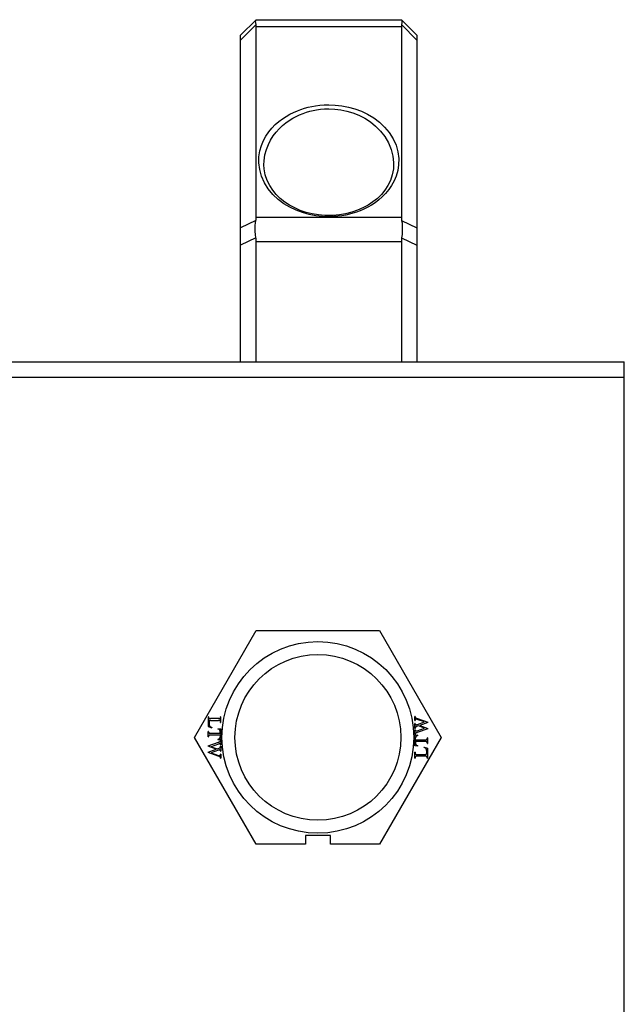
# Model space of a CAD drawing. Extents: x 0 to 420, y 0 to 297.
# Tile 46 of 48: x 271 to 289, y 220 to 248. Entities that reach past the tile are written whole.
import ezdxf

# ---------------------------------------------------------------- set-up
doc = ezdxf.new("R2010")
doc.units = 0
doc.header["$LTSCALE"] = 23.1
doc.layers.get('0').update_dxf_attribs({"linetype": 'CONTINUOUS'})
doc.layers.add('AXES', color=7, linetype='CONTINUOUS')

msp = doc.modelspace()

# ---------------------------------------------------------------- linework, layer by layer
at = {"color": 7, "linetype": 'CONTINUOUS'}
for p, q in [((277.47, 247.982), (277.92, 248.432)), ((277.915, 248.288), (277.47, 247.842)), ((277.92, 248.432), (282.12, 248.432)), ((282.12, 248.432), (282.57, 247.982)), ((282.124, 248.427), (282.132, 248.41)), ((282.124, 248.288), (282.57, 247.842)), ((277.47, 238.532), (277.47, 247.982)), ((277.92, 248.234), (282.12, 248.234)), ((277.92, 242.702), (277.92, 248.234)), ((282.12, 248.234), (282.12, 242.702)), ((282.57, 247.982), (282.57, 238.532)), ((278.145, 244.23), (278.145, 244.231)), ((281.895, 244.232), (281.895, 244.232)), ((277.911, 242.619), (277.47, 242.406)), ((282.12, 242.702), (277.92, 242.702)), ((282.128, 242.619), (282.57, 242.406)), ((277.911, 242.122), (277.47, 241.909)), ((282.12, 241.999), (277.92, 241.999)), ((277.92, 238.532), (277.92, 241.999)), ((282.12, 241.999), (282.12, 238.532)), ((282.128, 242.122), (282.57, 241.909)), ((195.57, 238.532), (288.57, 238.532)), ((288.57, 201.182), (288.57, 238.532)), ((195.57, 238.082), (288.57, 238.082)), ((276.137, 227.657), (277.921, 230.747)), ((277.921, 230.747), (281.489, 230.747)), ((281.489, 230.747), (283.273, 227.657)), ((276.544, 228.254), (276.534, 228.254)), ((276.534, 228.254), (276.534, 227.968)), ((276.544, 228.254), (276.544, 228.24)), ((276.834, 228.201), (276.599, 228.201)), ((276.599, 228.149), (276.828, 228.149)), ((276.899, 228.254), (276.889, 228.254)), ((276.889, 228.24), (276.889, 228.254)), ((276.889, 228.087), (276.899, 228.087)), ((276.899, 228.087), (276.899, 228.254)), ((282.519, 228.259), (282.509, 228.259)), ((282.509, 228.148), (282.509, 228.259)), ((282.509, 228.148), (282.519, 228.148)), ((282.519, 228.062), (282.509, 228.062)), ((282.509, 227.918), (282.509, 228.062)), ((282.519, 228.052), (282.519, 228.062)), ((282.791, 228.106), (282.58, 228.18)), ((282.589, 228.201), (282.884, 228.097)), ((282.884, 228.086), (282.65, 228.002)), ((282.65, 228.002), (282.884, 227.918)), ((282.884, 228.086), (282.884, 228.097)), ((276.534, 227.968), (276.633, 227.936)), ((276.544, 227.831), (276.534, 227.831)), ((276.534, 227.674), (276.534, 227.831)), ((276.544, 227.818), (276.544, 227.831)), ((276.597, 227.779), (276.876, 227.779)), ((276.876, 227.726), (276.597, 227.726)), ((276.635, 227.945), (276.633, 227.936)), ((276.813, 227.907), (276.899, 227.903)), ((276.813, 227.907), (276.813, 227.897)), ((276.876, 227.779), (276.876, 227.823)), ((276.876, 227.726), (276.876, 227.674)), ((276.899, 227.903), (276.899, 227.6)), ((282.509, 227.918), (282.519, 227.918)), ((282.519, 227.879), (282.509, 227.879)), ((282.509, 227.741), (282.509, 227.879)), ((282.509, 227.741), (282.519, 227.741)), ((282.595, 227.72), (282.509, 227.715)), ((282.509, 227.412), (282.509, 227.715)), ((282.519, 227.872), (282.519, 227.879)), ((282.519, 227.872), (282.519, 227.868)), ((282.528, 227.948), (282.526, 227.946)), ((282.566, 227.792), (282.557, 227.789)), ((282.616, 227.989), (282.56, 227.969)), ((282.575, 227.795), (282.566, 227.792)), ((282.884, 227.908), (282.575, 227.795)), ((282.579, 227.852), (282.791, 227.927)), ((282.595, 227.709), (282.595, 227.72)), ((282.791, 227.927), (282.616, 227.989)), ((282.884, 227.908), (282.884, 227.918)), ((277.921, 224.567), (276.137, 227.657)), ((276.525, 227.409), (276.833, 227.521)), ((276.534, 227.674), (276.544, 227.674)), ((276.544, 227.674), (276.544, 227.687)), ((276.83, 227.464), (276.618, 227.389)), ((276.813, 227.607), (276.813, 227.596)), ((276.813, 227.596), (276.899, 227.6)), ((276.833, 227.521), (276.842, 227.524)), ((276.841, 227.613), (276.845, 227.615)), ((276.842, 227.524), (276.851, 227.527)), ((276.899, 227.575), (276.889, 227.575)), ((276.889, 227.444), (276.889, 227.449)), ((276.889, 227.444), (276.889, 227.438)), ((276.889, 227.438), (276.899, 227.438)), ((276.899, 227.575), (276.899, 227.438)), ((283.273, 227.657), (281.489, 224.567)), ((282.532, 227.589), (282.532, 227.641)), ((282.532, 227.589), (282.812, 227.589)), ((282.812, 227.536), (282.532, 227.536)), ((282.532, 227.536), (282.532, 227.491)), ((282.568, 227.703), (282.563, 227.701)), ((282.876, 227.641), (282.866, 227.641)), ((282.866, 227.641), (282.866, 227.628)), ((282.866, 227.497), (282.866, 227.484)), ((282.866, 227.484), (282.876, 227.484)), ((282.876, 227.641), (282.876, 227.484)), ((276.525, 227.409), (276.525, 227.399)), ((276.759, 227.315), (276.525, 227.399)), ((276.525, 227.231), (276.759, 227.315)), ((276.525, 227.231), (276.525, 227.22)), ((276.82, 227.117), (276.525, 227.22)), ((276.618, 227.389), (276.793, 227.328)), ((276.618, 227.211), (276.828, 227.138)), ((276.793, 227.328), (276.848, 227.347)), ((276.88, 227.369), (276.882, 227.371)), ((276.899, 227.399), (276.889, 227.399)), ((276.889, 227.265), (276.889, 227.255)), ((276.889, 227.255), (276.899, 227.255)), ((276.899, 227.169), (276.889, 227.169)), ((276.899, 227.399), (276.899, 227.255)), ((276.899, 227.169), (276.899, 227.059)), ((282.595, 227.408), (282.509, 227.412)), ((282.519, 227.227), (282.509, 227.227)), ((282.509, 227.059), (282.509, 227.227)), ((282.58, 227.165), (282.811, 227.165)), ((282.595, 227.408), (282.595, 227.418)), ((282.776, 227.379), (282.774, 227.369)), ((282.776, 227.379), (282.876, 227.347)), ((282.876, 227.347), (282.876, 227.059)), ((276.889, 227.059), (276.899, 227.059)), ((282.509, 227.059), (282.519, 227.059)), ((282.519, 227.073), (282.519, 227.059)), ((282.811, 227.112), (282.574, 227.112)), ((282.866, 227.059), (282.866, 227.073)), ((282.866, 227.059), (282.876, 227.059)), ((280.065, 224.822), (279.345, 224.822)), ((279.345, 224.822), (279.345, 224.567)), ((280.065, 224.567), (280.065, 224.822)), ((279.345, 224.567), (277.921, 224.567)), ((281.489, 224.567), (280.065, 224.567))]:
    msp.add_line(p, q, dxfattribs=at)
for points in [[(277.915, 248.288), (277.907, 248.34), (277.904, 248.381), (277.907, 248.41), (277.915, 248.427)], [(277.92, 248.234), (277.919, 248.248), (277.919, 248.262), (277.917, 248.275), (277.915, 248.288)], [(282.124, 248.288), (282.122, 248.275), (282.121, 248.262), (282.12, 248.248), (282.12, 248.234)], [(282.132, 248.41), (282.135, 248.381), (282.132, 248.34), (282.124, 248.288)], [(280.02, 242.729), (279.831, 242.735), (279.642, 242.757), (279.452, 242.793), (279.263, 242.846), (279.077, 242.915), (278.895, 243.001), (278.72, 243.106), (278.555, 243.23), (278.403, 243.373), (278.27, 243.534), (278.159, 243.712), (278.074, 243.901), (278.021, 244.095), (277.996, 244.286), (278, 244.466), (278.027, 244.635), (278.071, 244.791), (278.131, 244.934), (278.203, 245.065), (278.286, 245.186), (278.376, 245.295), (278.473, 245.394), (278.574, 245.483), (278.679, 245.563), (278.786, 245.633), (278.894, 245.696), (279.002, 245.749), (279.11, 245.796), (279.215, 245.835), (279.32, 245.869), (279.424, 245.897), (279.53, 245.92), (279.64, 245.94), (279.757, 245.955), (279.884, 245.964), (280.02, 245.969)], [(280.02, 245.969), (280.208, 245.962), (280.397, 245.94), (280.587, 245.904), (280.776, 245.851), (280.963, 245.782), (281.144, 245.696), (281.319, 245.591), (281.484, 245.467), (281.636, 245.324), (281.77, 245.164), (281.881, 244.985), (281.966, 244.796), (282.019, 244.603), (282.043, 244.411), (282.039, 244.231), (282.013, 244.062), (281.968, 243.907), (281.908, 243.764), (281.836, 243.632), (281.754, 243.512), (281.663, 243.402), (281.566, 243.303), (281.465, 243.214), (281.36, 243.134), (281.253, 243.064), (281.145, 243.002), (281.037, 242.948), (280.93, 242.901), (280.824, 242.862), (280.719, 242.828), (280.616, 242.8), (280.51, 242.777), (280.399, 242.757), (280.282, 242.742), (280.155, 242.733), (280.02, 242.729)], [(278.145, 244.231), (278.15, 244.349), (278.174, 244.518), (278.216, 244.673), (278.271, 244.816), (278.338, 244.948), (278.414, 245.068), (278.498, 245.178), (278.587, 245.277), (278.681, 245.366), (278.778, 245.446), (278.878, 245.516), (278.978, 245.578), (279.078, 245.632), (279.177, 245.679), (279.275, 245.718), (279.372, 245.752), (279.468, 245.78), (279.566, 245.803), (279.668, 245.823), (279.777, 245.838), (279.894, 245.847), (280.02, 245.851)], [(280.02, 245.851), (280.193, 245.845), (280.369, 245.823), (280.545, 245.787), (280.72, 245.734), (280.893, 245.665), (281.061, 245.579), (281.223, 245.474), (281.376, 245.35), (281.516, 245.207), (281.64, 245.046), (281.744, 244.868), (281.822, 244.679), (281.872, 244.485), (281.893, 244.294), (281.895, 244.232)], [(280.02, 242.761), (279.908, 242.764), (279.72, 242.78), (279.538, 242.811), (279.363, 242.855), (279.195, 242.912), (279.035, 242.981), (278.885, 243.062), (278.746, 243.154), (278.617, 243.257), (278.501, 243.371), (278.398, 243.495), (278.31, 243.63), (278.237, 243.778), (278.183, 243.938), (278.151, 244.111), (278.145, 244.231)], [(281.895, 244.231), (281.889, 244.113), (281.857, 243.941), (281.804, 243.781), (281.731, 243.632), (281.643, 243.497), (281.54, 243.373), (281.425, 243.259), (281.297, 243.156), (281.157, 243.064), (281.008, 242.983), (280.849, 242.914), (280.682, 242.857), (280.507, 242.812), (280.325, 242.781), (280.138, 242.764), (280.02, 242.761)], [(277.911, 242.122), (277.901, 242.213), (277.894, 242.303), (277.892, 242.389), (277.894, 242.471), (277.901, 242.548), (277.911, 242.619)], [(277.911, 242.619), (277.915, 242.641), (277.918, 242.662), (277.919, 242.682), (277.92, 242.702)], [(282.12, 242.702), (282.12, 242.682), (282.122, 242.662), (282.124, 242.641), (282.128, 242.619)], [(282.128, 242.619), (282.139, 242.548), (282.145, 242.471), (282.147, 242.389), (282.145, 242.303), (282.139, 242.213), (282.128, 242.122)], [(277.92, 241.999), (277.919, 242.03), (277.918, 242.06), (277.915, 242.091), (277.911, 242.122)], [(282.128, 242.122), (282.124, 242.091), (282.122, 242.06), (282.12, 242.03), (282.12, 241.999)], [(276.544, 228.24), (276.544, 228.233), (276.545, 228.226), (276.547, 228.22), (276.55, 228.215), (276.554, 228.21), (276.559, 228.207)], [(276.559, 228.134), (276.559, 228.131), (276.558, 228.129), (276.558, 228.126), (276.558, 228.122), (276.557, 228.119), (276.557, 228.116), (276.557, 228.112), (276.557, 228.108), (276.557, 228.104), (276.557, 228.1), (276.557, 228.096), (276.557, 228.065)], [(276.557, 228.065), (276.557, 228.053), (276.557, 228.043), (276.558, 228.032), (276.559, 228.023), (276.561, 228.013), (276.563, 228.005)], [(276.559, 228.207), (276.562, 228.205), (276.565, 228.204), (276.569, 228.203), (276.572, 228.203), (276.576, 228.202), (276.58, 228.202), (276.585, 228.201), (276.589, 228.201), (276.594, 228.201), (276.599, 228.201)], [(276.568, 228.144), (276.566, 228.143), (276.564, 228.142), (276.563, 228.14), (276.561, 228.138), (276.56, 228.136), (276.559, 228.134)], [(276.563, 228.005), (276.565, 227.999), (276.568, 227.994), (276.572, 227.988), (276.576, 227.983), (276.58, 227.978), (276.585, 227.973)], [(276.599, 228.149), (276.593, 228.149), (276.587, 228.148), (276.582, 228.148), (276.577, 228.147), (276.572, 228.146), (276.568, 228.144)], [(276.869, 228.144), (276.865, 228.146), (276.861, 228.147), (276.856, 228.147), (276.851, 228.148), (276.845, 228.148), (276.84, 228.148), (276.834, 228.149), (276.828, 228.149)], [(276.834, 228.201), (276.839, 228.201), (276.844, 228.201), (276.849, 228.202), (276.854, 228.202), (276.858, 228.202), (276.863, 228.203), (276.867, 228.204), (276.87, 228.205), (276.874, 228.207), (276.877, 228.209)], [(276.883, 228.128), (276.882, 228.132), (276.879, 228.135), (276.877, 228.138), (276.875, 228.141), (276.872, 228.143), (276.869, 228.144)], [(276.877, 228.209), (276.88, 228.213), (276.883, 228.217), (276.886, 228.222), (276.888, 228.228), (276.889, 228.234), (276.889, 228.24)], [(276.887, 228.116), (276.885, 228.122), (276.883, 228.128)], [(276.889, 228.087), (276.889, 228.095), (276.888, 228.102), (276.888, 228.109), (276.887, 228.116)], [(282.519, 228.259), (282.519, 228.255), (282.52, 228.25), (282.52, 228.246), (282.521, 228.243)], [(282.523, 228.175), (282.522, 228.171), (282.521, 228.167), (282.52, 228.162), (282.519, 228.158), (282.519, 228.153), (282.519, 228.148)], [(282.519, 228.052), (282.519, 228.048), (282.52, 228.044), (282.52, 228.04)], [(282.52, 228.04), (282.522, 228.036), (282.523, 228.033), (282.525, 228.03)], [(282.521, 228.243), (282.523, 228.239), (282.524, 228.236)], [(282.53, 228.185), (282.529, 228.184), (282.527, 228.182), (282.526, 228.181), (282.525, 228.179), (282.524, 228.177), (282.523, 228.175)], [(282.524, 228.236), (282.527, 228.232), (282.529, 228.229), (282.532, 228.226), (282.536, 228.223), (282.54, 228.221), (282.543, 228.218)], [(282.525, 228.03), (282.528, 228.028), (282.53, 228.026), (282.533, 228.025), (282.536, 228.024), (282.54, 228.023), (282.543, 228.023)], [(282.542, 228.189), (282.54, 228.189), (282.538, 228.189), (282.536, 228.188), (282.534, 228.187), (282.532, 228.186), (282.53, 228.185)], [(282.58, 228.18), (282.572, 228.183), (282.564, 228.185), (282.557, 228.187), (282.549, 228.188), (282.542, 228.189)], [(282.543, 228.218), (282.55, 228.215), (282.558, 228.212), (282.565, 228.209), (282.573, 228.206), (282.581, 228.204), (282.589, 228.201)], [(282.543, 228.023), (282.551, 228.024), (282.559, 228.025), (282.567, 228.027), (282.575, 228.03), (282.583, 228.032), (282.791, 228.106)], [(276.544, 227.818), (276.544, 227.811), (276.545, 227.804), (276.547, 227.798), (276.55, 227.793), (276.554, 227.788), (276.558, 227.785)], [(276.555, 227.719), (276.552, 227.716), (276.549, 227.711), (276.546, 227.706), (276.545, 227.7), (276.544, 227.694), (276.544, 227.687)], [(276.597, 227.726), (276.592, 227.726), (276.587, 227.726), (276.582, 227.726), (276.577, 227.726), (276.573, 227.725), (276.569, 227.725), (276.565, 227.724), (276.561, 227.723), (276.558, 227.721), (276.555, 227.719)], [(276.558, 227.785), (276.561, 227.783), (276.564, 227.782), (276.568, 227.781), (276.571, 227.781), (276.575, 227.78), (276.579, 227.78), (276.583, 227.779), (276.588, 227.779), (276.592, 227.779), (276.597, 227.779)], [(276.585, 227.973), (276.592, 227.968), (276.6, 227.963), (276.608, 227.958)], [(276.608, 227.958), (276.616, 227.953), (276.625, 227.949), (276.635, 227.945)], [(276.841, 227.891), (276.835, 227.893), (276.828, 227.895), (276.821, 227.896), (276.813, 227.897)], [(276.853, 227.885), (276.847, 227.888), (276.841, 227.891)], [(276.872, 227.86), (276.87, 227.865), (276.868, 227.869), (276.865, 227.874), (276.861, 227.878), (276.857, 227.881), (276.853, 227.885)], [(276.876, 227.823), (276.876, 227.83), (276.876, 227.837), (276.875, 227.843), (276.875, 227.849), (276.874, 227.855), (276.872, 227.86)], [(282.521, 227.934), (282.52, 227.931), (282.52, 227.929), (282.519, 227.926), (282.519, 227.923), (282.519, 227.92), (282.519, 227.918)], [(282.519, 227.868), (282.52, 227.863), (282.521, 227.859)], [(282.524, 227.766), (282.523, 227.763), (282.521, 227.759), (282.52, 227.755), (282.52, 227.75), (282.519, 227.746), (282.519, 227.741)], [(282.526, 227.946), (282.525, 227.943), (282.524, 227.941), (282.523, 227.939), (282.522, 227.936), (282.521, 227.934)], [(282.521, 227.859), (282.522, 227.856), (282.523, 227.853), (282.525, 227.85)], [(282.539, 227.781), (282.536, 227.779), (282.533, 227.777), (282.53, 227.775), (282.528, 227.772), (282.526, 227.769), (282.524, 227.766)], [(282.525, 227.85), (282.528, 227.847), (282.53, 227.846), (282.533, 227.844), (282.535, 227.843), (282.538, 227.842), (282.541, 227.842)], [(282.536, 227.956), (282.535, 227.955), (282.533, 227.954), (282.532, 227.952), (282.53, 227.951), (282.529, 227.949), (282.528, 227.948)], [(282.56, 227.969), (282.556, 227.968), (282.552, 227.966), (282.548, 227.964), (282.544, 227.962), (282.54, 227.959), (282.536, 227.956)], [(282.557, 227.789), (282.553, 227.787), (282.55, 227.786), (282.546, 227.784), (282.543, 227.783), (282.539, 227.781)], [(282.541, 227.842), (282.546, 227.843), (282.551, 227.844), (282.556, 227.845), (282.561, 227.846), (282.567, 227.848), (282.573, 227.85), (282.579, 227.852)], [(276.813, 227.607), (276.819, 227.607), (276.825, 227.609), (276.83, 227.61), (276.835, 227.611), (276.841, 227.613)], [(276.867, 227.474), (276.862, 227.474), (276.857, 227.473), (276.852, 227.471), (276.847, 227.47), (276.841, 227.468), (276.836, 227.466), (276.83, 227.464)], [(276.845, 227.615), (276.85, 227.618), (276.855, 227.621), (276.859, 227.625), (276.863, 227.629), (276.866, 227.633), (276.868, 227.637)], [(276.851, 227.527), (276.855, 227.529), (276.858, 227.53), (276.862, 227.532), (276.865, 227.533), (276.869, 227.535)], [(276.882, 227.467), (276.88, 227.469), (276.878, 227.471), (276.875, 227.472), (276.873, 227.473), (276.87, 227.474), (276.867, 227.474)], [(276.868, 227.637), (276.871, 227.643), (276.873, 227.648), (276.874, 227.654), (276.875, 227.661), (276.876, 227.667), (276.876, 227.674)], [(276.869, 227.535), (276.872, 227.537), (276.875, 227.539), (276.878, 227.541), (276.88, 227.544), (276.882, 227.547), (276.884, 227.55)], [(276.887, 227.457), (276.886, 227.461), (276.884, 227.464), (276.882, 227.467)], [(276.884, 227.55), (276.885, 227.553), (276.887, 227.557), (276.888, 227.561), (276.888, 227.566), (276.889, 227.57), (276.889, 227.575)], [(276.889, 227.449), (276.888, 227.453), (276.887, 227.457)], [(282.54, 227.678), (282.537, 227.673), (282.535, 227.667), (282.534, 227.661), (282.533, 227.655), (282.532, 227.648), (282.532, 227.641)], [(282.532, 227.491), (282.532, 227.485), (282.532, 227.478), (282.533, 227.472), (282.533, 227.466), (282.534, 227.46), (282.536, 227.454)], [(282.536, 227.454), (282.538, 227.45), (282.54, 227.445), (282.543, 227.441), (282.547, 227.437), (282.551, 227.433), (282.555, 227.43)], [(282.563, 227.701), (282.558, 227.698), (282.553, 227.694), (282.549, 227.691), (282.545, 227.687), (282.542, 227.683), (282.54, 227.678)], [(282.595, 227.709), (282.589, 227.708), (282.584, 227.707), (282.578, 227.706), (282.573, 227.705), (282.568, 227.703)], [(282.812, 227.589), (282.817, 227.589), (282.822, 227.589), (282.827, 227.589), (282.832, 227.59), (282.836, 227.59), (282.84, 227.591), (282.844, 227.592), (282.848, 227.593), (282.851, 227.594), (282.854, 227.596)], [(282.852, 227.53), (282.849, 227.532), (282.845, 227.533), (282.842, 227.534), (282.838, 227.534), (282.834, 227.535), (282.83, 227.535), (282.826, 227.536), (282.821, 227.536), (282.817, 227.536), (282.812, 227.536)], [(282.866, 227.497), (282.865, 227.504), (282.864, 227.511), (282.862, 227.517), (282.859, 227.522), (282.856, 227.527), (282.852, 227.53)], [(282.854, 227.596), (282.858, 227.6), (282.861, 227.604), (282.863, 227.609), (282.864, 227.615), (282.865, 227.622), (282.866, 227.628)], [(276.865, 227.294), (276.857, 227.293), (276.849, 227.292), (276.841, 227.29), (276.833, 227.288), (276.825, 227.285), (276.618, 227.211)], [(276.848, 227.347), (276.852, 227.349), (276.856, 227.351), (276.86, 227.353), (276.864, 227.355), (276.868, 227.358), (276.872, 227.36)], [(276.882, 227.287), (276.88, 227.289), (276.878, 227.291), (276.875, 227.292), (276.872, 227.293), (276.868, 227.294), (276.865, 227.294)], [(276.872, 227.36), (276.873, 227.362), (276.875, 227.363), (276.876, 227.364), (276.878, 227.366), (276.879, 227.367), (276.88, 227.369)], [(276.882, 227.371), (276.883, 227.373), (276.884, 227.376), (276.885, 227.378), (276.886, 227.38), (276.887, 227.383)], [(276.887, 227.277), (276.886, 227.281), (276.885, 227.284), (276.882, 227.287)], [(276.885, 227.142), (276.886, 227.146), (276.887, 227.151), (276.888, 227.155), (276.888, 227.16), (276.889, 227.165), (276.889, 227.169)], [(276.887, 227.383), (276.888, 227.385), (276.888, 227.388), (276.889, 227.391), (276.889, 227.393), (276.889, 227.396), (276.889, 227.399)], [(276.889, 227.265), (276.889, 227.269), (276.888, 227.273), (276.887, 227.277)], [(282.519, 227.227), (282.519, 227.219), (282.519, 227.212), (282.52, 227.205), (282.521, 227.198)], [(282.521, 227.198), (282.522, 227.191), (282.524, 227.185)], [(282.524, 227.185), (282.526, 227.182), (282.528, 227.179), (282.531, 227.176), (282.533, 227.173), (282.536, 227.171), (282.539, 227.169)], [(282.539, 227.169), (282.543, 227.168), (282.547, 227.167), (282.552, 227.166), (282.557, 227.166), (282.563, 227.165), (282.568, 227.165), (282.574, 227.165), (282.58, 227.165)], [(282.555, 227.43), (282.561, 227.427), (282.567, 227.424)], [(282.567, 227.424), (282.574, 227.422), (282.58, 227.42), (282.588, 227.419), (282.595, 227.418)], [(282.801, 227.357), (282.793, 227.361), (282.784, 227.365), (282.774, 227.369)], [(282.824, 227.341), (282.817, 227.347), (282.809, 227.352), (282.801, 227.357)], [(282.811, 227.165), (282.816, 227.165), (282.822, 227.165), (282.827, 227.166), (282.832, 227.166), (282.837, 227.168), (282.841, 227.169)], [(282.846, 227.309), (282.844, 227.315), (282.841, 227.321), (282.838, 227.326), (282.834, 227.331), (282.829, 227.336), (282.824, 227.341)], [(282.841, 227.169), (282.843, 227.171), (282.845, 227.172), (282.846, 227.174), (282.848, 227.175), (282.849, 227.177), (282.85, 227.179)], [(282.852, 227.249), (282.852, 227.26), (282.852, 227.271), (282.851, 227.281), (282.85, 227.291), (282.849, 227.301), (282.846, 227.309)], [(282.85, 227.179), (282.851, 227.182), (282.851, 227.185), (282.851, 227.188), (282.852, 227.191), (282.852, 227.195), (282.852, 227.198), (282.852, 227.202), (282.852, 227.206), (282.852, 227.209), (282.852, 227.214), (282.852, 227.218), (282.852, 227.249)], [(276.865, 227.1), (276.858, 227.103), (276.85, 227.106), (276.843, 227.109), (276.835, 227.111), (276.828, 227.114), (276.82, 227.117)], [(276.828, 227.138), (276.836, 227.135), (276.844, 227.133), (276.851, 227.131), (276.859, 227.129), (276.866, 227.128)], [(276.884, 227.082), (276.881, 227.086), (276.879, 227.089), (276.876, 227.092), (276.872, 227.095), (276.869, 227.097), (276.865, 227.1)], [(276.866, 227.128), (276.868, 227.129), (276.87, 227.129), (276.872, 227.129), (276.874, 227.13), (276.876, 227.131), (276.878, 227.133)], [(276.878, 227.133), (276.879, 227.134), (276.881, 227.135), (276.882, 227.137), (276.883, 227.139), (276.884, 227.141), (276.885, 227.142)], [(276.887, 227.075), (276.885, 227.079), (276.884, 227.082)], [(276.889, 227.059), (276.889, 227.063), (276.888, 227.067), (276.888, 227.071), (276.887, 227.075)], [(282.531, 227.104), (282.528, 227.101), (282.525, 227.097), (282.522, 227.091), (282.52, 227.086), (282.519, 227.08), (282.519, 227.073)], [(282.574, 227.112), (282.569, 227.112), (282.564, 227.112), (282.559, 227.112), (282.554, 227.111), (282.55, 227.111), (282.546, 227.11), (282.541, 227.109), (282.538, 227.108), (282.534, 227.106), (282.531, 227.104)], [(282.851, 227.107), (282.847, 227.108), (282.844, 227.109), (282.841, 227.11), (282.837, 227.111), (282.833, 227.111), (282.829, 227.112), (282.824, 227.112), (282.82, 227.112), (282.815, 227.112), (282.811, 227.112)], [(282.866, 227.073), (282.865, 227.08), (282.864, 227.087), (282.862, 227.094), (282.858, 227.099), (282.855, 227.103), (282.851, 227.107)]]:
    msp.add_lwpolyline(points, dxfattribs=at)
msp.add_circle((279.705, 227.657), 2.775, dxfattribs=at)
at = {"layer": 'AXES', "color": 7, "linetype": 'CONTINUOUS'}
msp.add_circle((279.705, 227.657), 2.4, dxfattribs=at)

doc.saveas('drawing.dxf')
